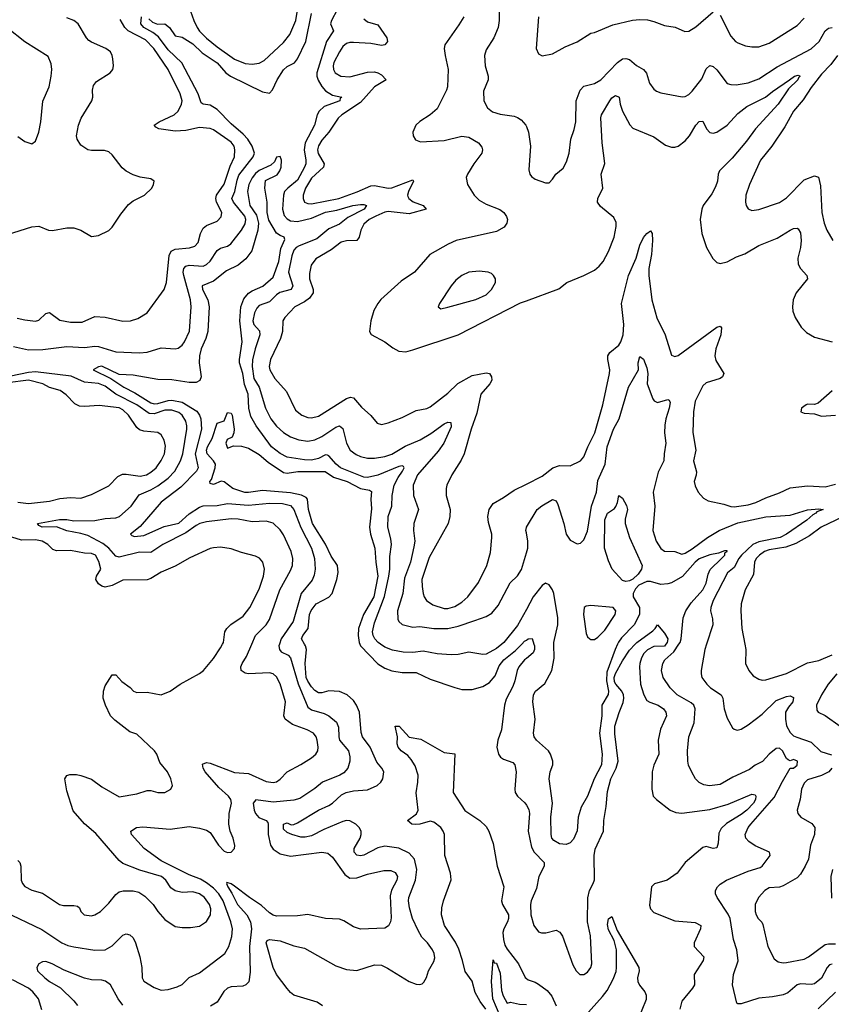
# Model space of a CAD drawing. Header units: inches. Extents: x 1173000 to 1307049, y 522583 to 678455.
# Tile 132 of 256: x 1247100 to 1251746, y 537939 to 543574. Entities that reach past the tile are written whole.
import ezdxf

# ---------------------------------------------------------------- set-up
doc = ezdxf.new("R2010")
doc.units = ezdxf.units.IN
doc.header["$MEASUREMENT"] = 0
for name, color, linetype in [('B2543', 7, 'Continuous'), ('B2544', 7, 'Continuous'), ('B2553', 7, 'Continuous'), ('B2554', 7, 'Continuous')]:
    doc.layers.add(name, color=color, linetype=linetype)

msp = doc.modelspace()

# ---------------------------------------------------------------- linework, layer by layer
at = {"layer": 'B2543', "color": 5}
for points, elevation in [([(1247010.3, 538470), (1247227.5, 538367.5), (1247340.3, 538290), (1247375.1, 538275.1), (1247410, 538266.8), (1247530, 538249.3), (1247590, 538251.2), (1247630, 538272.4), (1247690, 538333.4), (1247710, 538341.7), (1247730, 538336.9), (1247750, 538318.4), (1247763.2, 538290), (1247786.7, 538210), (1247798.8, 538150), (1247800.2, 538090), (1247811.2, 538071.2), (1247870, 538035.3), (1247910, 538020.3), (1247950, 538022.6), (1248000.6, 538039.4), (1248030, 538051.8), (1248070, 538091.5), (1248130, 538118.9), (1248274, 538230), (1248297.8, 538270), (1248313.8, 538326.2), (1248317.4, 538370), (1248308.1, 538410), (1248265.1, 538530), (1248239.7, 538570), (1248210, 538603), (1248170, 538634.7), (1248135.2, 538655.2), (1248070, 538679.7), (1247910, 538760.2), (1247812, 538830), (1247739.6, 538910), (1247735.1, 538930), (1247769.3, 538950), (1247805.2, 538954.8), (1247960.8, 538940.8), (1248070, 538955.4), (1248130, 538947.1), (1248170, 538935.3), (1248190, 538922), (1248238, 538850), (1248270, 538815.8), (1248290, 538807.4), (1248311, 538809), (1248329.6, 538830), (1248331.9, 538848.1), (1248321.8, 538890), (1248305, 538930), (1248297.8, 538970), (1248298, 539030), (1248311.8, 539090), (1248307.6, 539110), (1248295.5, 539130), (1248239.1, 539179.1), (1248162, 539270), (1248150.9, 539290), (1248146.9, 539313.1), (1248170, 539322), (1248190, 539318.5), (1248330, 539264.8), (1248410, 539258.8), (1248510, 539214.5), (1248550, 539207.7), (1248570, 539212.6), (1248590, 539227.9), (1248630.5, 539269.5), (1248710, 539312), (1248769.7, 539350), (1248794.8, 539370), (1248805.6, 539390), (1248808.9, 539410), (1248803.2, 539450), (1248796, 539470), (1248780.8, 539490), (1248746.3, 539510), (1248660.9, 539540.9), (1248619.8, 539570), (1248612.2, 539590), (1248621.3, 539670), (1248590, 539772.3), (1248570, 539813.7), (1248550.5, 539830.5), (1248530, 539835.8), (1248410, 539830.5), (1248390, 539833.5), (1248367.4, 539850), (1248365.8, 539870), (1248373.8, 539890), (1248398.6, 539930), (1248428, 540000)], 760), ([(1247090, 538761.3), (1247101.3, 538750), (1247106.3, 538730), (1247109.1, 538650), (1247116, 538630), (1247130, 538612.2), (1247170, 538591.5), (1247230, 538573.8), (1247328.2, 538510), (1247350, 538504.6), (1247410, 538503.8), (1247430, 538499.5), (1247441.3, 538490), (1247450.4, 538470), (1247468, 538450), (1247510, 538445.8), (1247530, 538450.3), (1247562, 538470), (1247610, 538517.8), (1247650, 538567.4), (1247670, 538582.3), (1247691.9, 538588.1), (1247750, 538588), (1247781.3, 538581.3), (1247816.9, 538556.9), (1247864.4, 538510), (1247890.4, 538470), (1247930, 538423.1), (1247990, 538384.2), (1248030, 538377.4), (1248077.3, 538377.3), (1248130, 538385.2), (1248170, 538412.8), (1248192.1, 538450), (1248194.3, 538485.7), (1248186.9, 538510), (1248157.3, 538550), (1248130, 538570.5), (1248090, 538582.5), (1248030, 538578.9), (1247990, 538587.1), (1247965.8, 538605.8), (1247936.8, 538650), (1247912.3, 538670), (1247787.1, 538707.1), (1247690, 538745.3), (1247670, 538760.9), (1247535.5, 538915.5), (1247471.5, 538971.5), (1247406.1, 539046.1), (1247370, 539161.2), (1247357.6, 539230), (1247370, 539247.7), (1247385.9, 539254.1), (1247425.3, 539254.7), (1247450, 539248.9), (1247510, 539226.3), (1247570, 539183.1), (1247670, 539125.7), (1247770, 539143.7), (1247830, 539162.6), (1247850, 539162), (1247890, 539150.3), (1247930, 539150.4), (1247964.5, 539170), (1247974.3, 539190), (1247964.8, 539230), (1247945.4, 539270), (1247902.8, 539322.8), (1247884.2, 539370), (1247870.9, 539390), (1247770, 539484.7), (1247730, 539497.4), (1247644.3, 539564.3), (1247619.8, 539590), (1247590.8, 539650), (1247577.6, 539690), (1247578.7, 539730), (1247590, 539760.5), (1247630, 539824.9), (1247650, 539824.9), (1247685.2, 539785.3), (1247731.5, 539751.5), (1247751, 539730), (1247770, 539723.7), (1247830, 539724.6), (1247910, 539710.3), (1247961.2, 539730), (1248018, 539770), (1248130, 539831.6), (1248152.6, 539850), (1248210, 539918.4), (1248250, 539978.4), (1248261.4, 540000)], 780), ([(1248587.3, 540000), (1248584.1, 539990), (1248586.2, 539970), (1248596.5, 539956.5), (1248636.9, 539936.9), (1248650, 539921.1), (1248693.2, 539773.2), (1248750, 539639.8), (1248770, 539623.8), (1248842.5, 539602.5), (1248869.7, 539590), (1248913, 539552.9), (1248924.5, 539524.5), (1248926.3, 539470), (1248931.4, 539450), (1248982.9, 539390), (1248990, 539355.3), (1248989.8, 539330), (1248977.6, 539290), (1248955.8, 539264.2), (1248931.5, 539250), (1248833.3, 539210), (1248790, 539174.5), (1248702.7, 539117.3), (1248670, 539106.5), (1248550, 539095.5), (1248450.8, 539109.2), (1248437.1, 539090), (1248442.4, 539050), (1248450, 539029.7), (1248467.9, 539007.9), (1248511, 538991), (1248519.5, 538979.6), (1248522.9, 538970), (1248521.5, 538910), (1248535.6, 538850), (1248550, 538825.8), (1248590, 538799.5), (1248650, 538787.2), (1248828.8, 538808.8), (1248864, 538804), (1248890, 538780.5), (1248961.1, 538681.1), (1248990, 538659.7), (1249030, 538662.5), (1249090, 538682.6), (1249184.1, 538704.1), (1249223.6, 538703.6), (1249250, 538693.7), (1249262.3, 538670), (1249259.3, 538650), (1249227.9, 538592.1), (1249221.4, 538558.6), (1249226.4, 538433.6), (1249223.1, 538410), (1249211.6, 538388.4), (1249190, 538374.3), (1249050, 538367.8), (1249010, 538382.3), (1248955.5, 538415.5), (1248930, 538425.3), (1248849.8, 538430.2), (1248750, 538451.9), (1248690, 538445.8), (1248570, 538442.9), (1248550, 538449.4), (1248530, 538463), (1248484.6, 538504.6), (1248414.4, 538550), (1248330, 538615.5), (1248310, 538627.9), (1248285, 538635), (1248283.1, 538630), (1248291, 538610), (1248315.1, 538575.1), (1248347.1, 538510), (1248399.4, 538450), (1248421.3, 538410), (1248425.9, 538370), (1248415, 538270), (1248418.4, 538121.6), (1248412.4, 538067.6), (1248394.5, 538050), (1248376.8, 538043.2), (1248310, 538037.8), (1248289.2, 538030.8), (1248268.7, 538011.3), (1248230, 537951.6), (1248193, 537927)], 740), ([(1248832.7, 537930), (1248803.1, 537950), (1248670, 537990.7), (1248650, 538005.3), (1248630, 538028.8), (1248569.9, 538110), (1248549.9, 538150), (1248509.8, 538290), (1248516.9, 538303.1), (1248529, 538310), (1248590, 538302.2), (1248670, 538273.4), (1248730, 538260.2), (1248910, 538158.4), (1248970, 538137.8), (1249030, 538132), (1249130, 538164.5), (1249170, 538162.8), (1249206, 538146), (1249330, 538068.7), (1249370, 538053.4), (1249390, 538052.4), (1249403.6, 538056.4), (1249414, 538066), (1249428, 538092), (1249440.2, 538130), (1249470, 538183.1), (1249475.3, 538204.7), (1249472.9, 538230), (1249463.4, 538250), (1249434, 538290), (1249402.5, 538322.5), (1249380.2, 538360.2), (1249349.3, 538430), (1249331.7, 538490), (1249325, 538530), (1249328, 538550), (1249365.1, 538650), (1249373.9, 538710), (1249359.2, 538770), (1249330, 538803.9), (1249270, 538831.5), (1249190, 538844.2), (1249150, 538833.6), (1249070, 538792.9), (1249050, 538788.7), (1249030, 538791.9), (1249013.6, 538810), (1249013.7, 538830), (1249048.1, 538890), (1249055, 538910), (1249054, 538930), (1249043, 538950), (1249024.1, 538970), (1248990, 538989.4), (1248970, 538990.3), (1248950, 538984), (1248840.6, 538939.4), (1248770, 538901.9), (1248734.6, 538894.6), (1248710, 538894.6), (1248656.9, 538910), (1248630, 538921.8), (1248610, 538941.3), (1248610, 538970.3), (1248630, 538976.5), (1248654.5, 538965.5), (1248670, 538967.1), (1248690, 538976.9), (1248810.7, 539049.3), (1248870, 539076.3), (1248890, 539089.1), (1248942.5, 539137.5), (1248968.4, 539151.6), (1249010, 539160.7), (1249090, 539166), (1249146, 539190), (1249166.8, 539210), (1249177.7, 539230), (1249183.5, 539270), (1249172.5, 539290), (1249143.8, 539323.8), (1249105.2, 539410), (1249063, 539470), (1249054.9, 539494.9), (1249044.3, 539610), (1249028.2, 539650), (1249010, 539676.9), (1248973.8, 539710), (1248930, 539728.7), (1248870, 539732), (1248830, 539722.1), (1248810, 539722.2), (1248790, 539734.2), (1248770, 539756.6), (1248748.4, 539788.4), (1248740.1, 539810), (1248734.7, 539890), (1248740.8, 539970), (1248736.2, 539990), (1248730.4, 540000)], 720), ([(1249046.9, 540000), (1249051.3, 539990), (1249150, 539886.5), (1249190, 539861.8), (1249230, 539847.1), (1249290, 539836.9), (1249370, 539836.8), (1249450, 539798.8), (1249590, 539752.4), (1249630, 539740.8), (1249690, 539740.6), (1249750, 539756.8), (1249790, 539780.9), (1249820.8, 539819.2), (1249843.7, 539876.3), (1249870.7, 539910), (1249937.2, 539962.8), (1249973.4, 540000)], 720), ([(1249858.9, 540000), (1249830, 539975.3), (1249770, 539942.3), (1249750, 539941), (1249670, 539954.6), (1249610, 539941.6), (1249570, 539938.8), (1249490, 539945.4), (1249410, 539959.1), (1249350, 539952.5), (1249294.4, 539954.4), (1249234.3, 539965.7), (1249190, 539982), (1249165.1, 540000)], 740), ([(1250000, 539918), (1249990.1, 539910), (1249957.7, 539870), (1249948.1, 539850), (1249934.9, 539790), (1249922.8, 539757.2), (1249885, 539685), (1249874.7, 539650), (1249858.4, 539510), (1249835.9, 539450), (1249831.3, 539410), (1249840.8, 539370), (1249852.6, 539352.6), (1249870, 539340.7), (1249922.7, 539322.7), (1249934.4, 539310), (1249941.4, 539270), (1249933.2, 539170), (1249935.8, 539150), (1249949, 539130), (1249991.5, 539091.5), (1250000, 539077.4)], 720), ([(1249768.1, 537910), (1249735.3, 537955.3), (1249706.8, 538006.8), (1249690, 538071), (1249650, 538126.6), (1249635.1, 538190), (1249613.2, 538253.2), (1249593.8, 538293.8), (1249531.8, 538390), (1249513.6, 538450), (1249515.6, 538490), (1249526.2, 538530), (1249569.5, 538650.5), (1249566.2, 538690), (1249533.2, 538790), (1249531.2, 538910), (1249524.3, 538930), (1249510, 538950.5), (1249470, 538980.6), (1249450, 538986.5), (1249390.6, 538969.4), (1249367.4, 538967.4), (1249345.1, 538970), (1249319.6, 538990), (1249371.2, 539028.8), (1249380.2, 539050), (1249369.4, 539149.4), (1249379.3, 539210), (1249380.8, 539250), (1249362.8, 539302.9), (1249340.3, 539340.3), (1249322.4, 539362.4), (1249284.2, 539390), (1249266.2, 539410), (1249260.8, 539430), (1249261.7, 539470), (1249249.7, 539530.3), (1249272.2, 539530), (1249330, 539466.7), (1249395.4, 539455.4), (1249530, 539380.7), (1249591.6, 539371.6), (1249581.6, 539150), (1249648.3, 539048.3), (1249734, 538990), (1249770, 538956.5), (1249785.4, 538930), (1249810, 538858), (1249833.1, 538730), (1249870.5, 538610), (1249857.5, 538530), (1249863.9, 538510), (1249897.2, 538450), (1249898.2, 538430), (1249892.3, 538410), (1249870.5, 538370), (1249865, 538350), (1249868.6, 538308.6), (1249877.4, 538277.4), (1249890, 538254.1), (1249955, 538170), (1249992.7, 538092.7), (1250000, 538086.9)], 680), ([(1247690, 537932.9), (1247664.1, 537970), (1247619.6, 538050), (1247591.5, 538071.5), (1247570, 538077.4), (1247510, 538079.4), (1247470, 538087.2), (1247354.5, 538134.5), (1247286.4, 538170), (1247250, 538183.8), (1247230, 538182.3), (1247210, 538170.2), (1247198.8, 538150), (1247202, 538130), (1247244, 538090), (1247269.6, 538069.6), (1247332.8, 538032.8), (1247410, 537957.7), (1247430, 537932.5)], 740), ([(1249850, 537870.9), (1249807.4, 537970), (1249801.5, 538070), (1249810, 538194), (1249816, 538176), (1249830, 538173.4), (1249850, 538116), (1249858.2, 538018.2), (1249866.6, 537986.6), (1249890, 537944.7), (1249910, 537950.7), (1249959.9, 537939.9), (1250000, 537936.7)], 660), ([(1247227.1, 537907.1), (1247207.1, 537970), (1247175, 538010), (1247149.8, 538030), (1247058.3, 538078.3)], 760)]:
    msp.add_lwpolyline(points, dxfattribs=dict(at, elevation=elevation))
at = {"layer": 'B2544', "color": 5}
for points, elevation in [([(1250000, 543840.8), (1249969.4, 543830.6), (1249930, 543807.2), (1249870, 543758.9), (1249846, 543714), (1249841.6, 543670), (1249843.8, 543570), (1249838.6, 543530), (1249813.8, 543470), (1249770, 543402), (1249760.2, 543370), (1249764.9, 543310), (1249782.3, 543250), (1249781.7, 543230), (1249755.4, 543164.6), (1249757, 543110), (1249777.1, 543070), (1249806.3, 543046.3), (1249850, 543032.8), (1249930, 543022.3), (1249950, 543014.6), (1249970, 543001.3), (1249997, 542970), (1250000, 542962)], 840), ([(1248068, 543650), (1248095.8, 543570), (1248115.9, 543530), (1248130, 543508.6), (1248170, 543468.6), (1248230, 543419.2), (1248330, 543349), (1248390, 543322.6), (1248430, 543319), (1248470, 543324.7), (1248500.2, 543339.8), (1248610, 543443.6), (1248646.6, 543490), (1248679.9, 543570), (1248701.4, 543698.6)], 780), ([(1248917.5, 543630), (1248884, 543570), (1248878.9, 543550), (1248896, 543510), (1248855.5, 543450), (1248800.1, 543270), (1248800.7, 543250), (1248808.5, 543228.5), (1248830, 543191), (1248850, 543167.2), (1248890, 543141.8), (1248944.7, 543130), (1248934.9, 543125.1), (1248932.9, 543110), (1248843, 543077), (1248813.3, 543050), (1248802.1, 543030), (1248786.5, 542970), (1248734.2, 542870), (1248729, 542830), (1248738.1, 542770), (1248737.3, 542750), (1248730.1, 542730), (1248690, 542656), (1248634.1, 542610), (1248616.4, 542590), (1248610.1, 542569.9), (1248603.6, 542490), (1248612.8, 542452.8), (1248630, 542433.8), (1248650, 542423.8), (1248690, 542419.9), (1248770, 542438.4), (1248850, 542473.2), (1248915.4, 542484.6), (1249007.3, 542510), (1249050, 542517.1), (1249070, 542516.3), (1249085.3, 542510), (1249072.1, 542490), (1248977.7, 542442.3), (1248930, 542404.4), (1248870, 542376.4), (1248799.9, 542320.1), (1248699.8, 542280.2), (1248682.3, 542270), (1248670, 542255.7), (1248657.1, 542222.9), (1248638.7, 542130), (1248662.5, 542050), (1248653.8, 542030), (1248588.2, 542011.8), (1248570, 541999.9), (1248530, 541959.6), (1248470, 541938.1), (1248456.9, 541923.1), (1248443.7, 541896.3), (1248434.4, 541850), (1248440.5, 541830), (1248472.9, 541792.9), (1248474.6, 541770), (1248448.3, 541690), (1248433, 541627), (1248430.1, 541589.9), (1248440.3, 541520.3), (1248470.1, 541470), (1248506.5, 541350), (1248536.8, 541290), (1248570, 541247.8), (1248610, 541211.6), (1248650, 541187.4), (1248697.1, 541170), (1248750, 541161.7), (1248790, 541170.1), (1248830, 541188.3), (1248910, 541242.5), (1248930.2, 541250.2), (1248950, 541234.9), (1248970.9, 541150), (1248991.1, 541110), (1249025.1, 541085.1), (1249050, 541073.7), (1249090, 541063.9), (1249130, 541063.7), (1249190, 541073.6), (1249230, 541086.5), (1249307.2, 541132.8), (1249392.7, 541170), (1249453.5, 541206.5), (1249530, 541260.7), (1249550, 541271.1), (1249568.3, 541268.3), (1249570, 541243.7), (1249527, 541150), (1249494.9, 541105.1), (1249377.8, 540970), (1249353.1, 540910), (1249354.6, 540850), (1249381.8, 540770), (1249355.4, 540690), (1249354.2, 540650), (1249361.7, 540590), (1249356.8, 540556.8), (1249336.1, 540470), (1249303.2, 540376.8), (1249293.3, 540290), (1249262.5, 540190), (1249263.8, 540143.8), (1249270, 540129), (1249290, 540112.2), (1249350, 540097.7), (1249390, 540100.6), (1249470.1, 540090.1), (1249550.4, 540089.6), (1249610, 540102.7), (1249704.9, 540135.1), (1249770, 540158.3), (1249802, 540178), (1249838.6, 540221.4), (1249908.3, 540350), (1249948.9, 540391.1), (1249972.4, 540427.6), (1250000, 540523.1)], 760), ([(1247030, 542343.8), (1247170, 542388.8), (1247210, 542391.6), (1247264.7, 542370), (1247287.4, 542367.4), (1247370, 542382.9), (1247410, 542383.2), (1247450, 542370.3), (1247510, 542334), (1247550, 542339.5), (1247610, 542367.1), (1247630, 542387.2), (1247678, 542462), (1247722.9, 542517.1), (1247750, 542537.6), (1247814.5, 542570), (1247856.2, 542610), (1247866.6, 542630), (1247869.2, 542650), (1247850, 542663.7), (1247790, 542673), (1247750, 542686.3), (1247710, 542706.3), (1247686.6, 542726.6), (1247630, 542801.3), (1247610, 542818.5), (1247586, 542826), (1247510, 542825.4), (1247490, 542829.9), (1247450, 542856.5), (1247428.6, 542890), (1247425, 542910), (1247435.7, 542970), (1247452.2, 543010), (1247512.3, 543110), (1247518.9, 543130), (1247516.8, 543170), (1247522.5, 543197.5), (1247539.7, 543220.3), (1247617.4, 543270), (1247632.6, 543290), (1247636.4, 543310), (1247633.5, 543350), (1247629.7, 543370), (1247618.7, 543390), (1247592, 543410), (1247510, 543446), (1247496, 543456), (1247482.6, 543470), (1247433.7, 543550), (1247409.4, 543570), (1247370, 543585.4)], 820), ([(1247063.9, 541703.9), (1247150, 541683.9), (1247233.2, 541686.8), (1247370, 541702.9), (1247470, 541698.7), (1247530, 541704.8), (1247550, 541702.7), (1247650, 541672.9), (1247786.5, 541666.5), (1247830, 541671.1), (1247910, 541695.8), (1247989.8, 541690.3), (1248006.4, 541693.6), (1248030, 541711.8), (1248042.4, 541730), (1248070.9, 541790.9), (1248081.5, 541930), (1248077.2, 541970), (1248038.6, 542110), (1248035.5, 542130), (1248038.9, 542150), (1248050, 542163.2), (1248070, 542169.6), (1248150, 542163.9), (1248170, 542172.5), (1248190, 542192.9), (1248230, 542253.2), (1248250, 542267.3), (1248290, 542277.2), (1248308.7, 542291.3), (1248370, 542369.3), (1248390, 542405.2), (1248394.6, 542430), (1248388.2, 542450), (1248323.1, 542530), (1248315, 542550), (1248331.1, 542590), (1248344.3, 542655.7), (1248354.9, 542685.1), (1248436.7, 542790), (1248443.1, 542810), (1248431.2, 542851.2), (1248406, 542890), (1248379.8, 542919.8), (1248310, 542978.5), (1248230, 543060.4), (1248190, 543085.4), (1248149.8, 543089.8), (1248138, 543098), (1248121.3, 543150), (1248027.8, 543327.8), (1247950, 543400.8), (1247895.3, 543475.3), (1247861.8, 543501.8), (1247809.7, 543530), (1247794, 543550), (1247796.2, 543590)], 760), ([(1247086, 541866), (1247130, 541856.5), (1247190, 541849.1), (1247210, 541853.4), (1247250, 541892.8), (1247270, 541898.6), (1247330, 541855.2), (1247390, 541843.2), (1247456.5, 541843.5), (1247530, 541875.8), (1247590, 541871.7), (1247690, 541848.3), (1247734, 541850), (1247775.9, 541864.1), (1247830, 541896.9), (1247927.3, 542030), (1247939.8, 542070), (1247955.4, 542224.6), (1247966.9, 542250), (1247990, 542260.1), (1248071.6, 542268.3), (1248101.7, 542278.3), (1248120.6, 542299.4), (1248134.1, 542350), (1248150, 542381.3), (1248170, 542396.6), (1248230, 542421.1), (1248253.3, 542446.7), (1248256.8, 542470), (1248226.5, 542530), (1248223.1, 542550), (1248227.2, 542570), (1248270, 542632.4), (1248304.5, 542735.5), (1248329.3, 542790), (1248332.3, 542830), (1248326.9, 542850), (1248310, 542872.5), (1248210, 542943.7), (1248190, 542952.2), (1248130, 542957.3), (1248050, 542940.1), (1247990, 542935.4), (1247897.2, 542950), (1247878.6, 542958.6), (1247869.6, 542970), (1247898.7, 542990), (1247983.8, 543030), (1248007.4, 543050), (1248027, 543090), (1248029.1, 543110), (1248017.9, 543150), (1247950, 543289.8), (1247868.1, 543410), (1247819.1, 543459.1), (1247720.8, 543510), (1247702, 543530), (1247674.6, 543574.6)], 780), ([(1247839.4, 543579.4), (1247860, 543560), (1247889.2, 543549.2), (1247930.4, 543550), (1247958.3, 543530), (1247990, 543482.6), (1248030, 543473.4), (1248090, 543436.3), (1248145.3, 543385.3), (1248230, 543327.8), (1248279.8, 543270), (1248305.8, 543250), (1248490, 543161), (1248530, 543152.8), (1248547.3, 543172.7), (1248572.9, 543230), (1248610, 543287.3), (1248630, 543306.1), (1248672, 543328), (1248691, 543350), (1248738.4, 543450), (1248770, 543610.2)], 760), ([(1249070, 543579), (1249090, 543561.6), (1249150, 543544.9), (1249202.3, 543470), (1249204.7, 543450), (1249198.6, 543441.4), (1249189.1, 543430.9), (1249170, 543427.2), (1249110, 543437.5), (1249010, 543444.1), (1248990, 543444.1), (1248970, 543437.8), (1248950, 543421), (1248930, 543391.1), (1248897.7, 543330), (1248893.9, 543310), (1248895.8, 543290), (1248905.6, 543270), (1248938, 543250), (1248990, 543247.4), (1249090, 543273.2), (1249130, 543275), (1249150.5, 543270.5), (1249170, 543259), (1249196.9, 543230), (1249130, 543190.5), (1249050, 543099.9), (1248944.1, 543030), (1248922.9, 543010), (1248870.2, 542930), (1248830, 542884.4), (1248810, 542853.1), (1248804.3, 542830), (1248808.2, 542808.2), (1248842.3, 542750), (1248838, 542730), (1248770, 542666.9), (1248735.5, 542610), (1248722, 542570), (1248721.7, 542550), (1248730.1, 542530.1), (1248750, 542521.6), (1248770, 542521), (1248927.6, 542550), (1249031.9, 542588), (1249110, 542623.3), (1249130, 542624.3), (1249210, 542610.5), (1249230, 542612.7), (1249350, 542657.6), (1249354.6, 542650), (1249324.7, 542590), (1249319.1, 542570), (1249321.8, 542561.8), (1249327.4, 542550), (1249352.6, 542532.6), (1249410.3, 542510), (1249426.4, 542490), (1249330, 542463.5), (1249210, 542476.2), (1249190, 542472.2), (1249137.7, 542450), (1249100.1, 542430), (1249070, 542404.6), (1249052.4, 542370), (1249044, 542330), (1249030.1, 542309.9), (1248970, 542309.2), (1248939.7, 542300.3), (1248882.2, 542257.8), (1248794.7, 542205.3), (1248769.2, 542170), (1248758.6, 542121.4), (1248758.3, 542090), (1248780.1, 542030), (1248779.5, 542010), (1248759, 541981), (1248730, 541959), (1248674.9, 541930), (1248617.2, 541870), (1248606.8, 541850), (1248603.5, 541790), (1248593.1, 541750), (1248536.1, 541630), (1248528.3, 541590), (1248530.9, 541570), (1248560.7, 541520.7), (1248626.4, 541446.4), (1248679.5, 541339.5), (1248714.4, 541310), (1248750, 541297.1), (1248770, 541295.2), (1248810, 541305.4), (1248970, 541405.9), (1248993.4, 541413.4), (1249010, 541409.3), (1249056, 541356), (1249109.4, 541309.4), (1249145.5, 541265.5), (1249170, 541257.4), (1249210, 541266), (1249290, 541297.8), (1249370, 541336.5), (1249430, 541348.3), (1249450, 541357.8), (1249550, 541435.6), (1249608.6, 541491.4), (1249690, 541537.3), (1249770, 541552.8), (1249790, 541548.5), (1249800.7, 541530), (1249801.8, 541510), (1249790.9, 541490), (1249739.3, 541430), (1249717.1, 541322.9), (1249683.9, 541230), (1249643.6, 541090), (1249626.6, 541053.4), (1249572.9, 540970), (1249544.9, 540910), (1249540.3, 540890), (1249540.3, 540850), (1249563.1, 540770), (1249562.4, 540730), (1249552.2, 540690), (1249444.6, 540495.4), (1249402.7, 540370), (1249402.8, 540330), (1249409.5, 540290), (1249415.9, 540270), (1249429.3, 540250), (1249465.6, 540225.6), (1249530, 540204.7), (1249550, 540203.4), (1249590, 540216.1), (1249630, 540239.5), (1249664.9, 540270), (1249726.7, 540353.3), (1249773.6, 540450), (1249795.2, 540524.8), (1249802.9, 540610), (1249802.6, 540630), (1249784.2, 540695.8), (1249779.7, 540730), (1249787.3, 540770), (1249810, 540804.2), (1249870, 540838.5), (1249930, 540881.2), (1250000, 540916.6)], 780), ([(1249642.6, 543590), (1249614.5, 543545.5), (1249532.9, 543430), (1249530.2, 543410), (1249534.7, 543370), (1249553.2, 543290), (1249549.4, 543190.6), (1249543.8, 543170), (1249490, 543063.6), (1249450.2, 543029.8), (1249390, 542991.6), (1249368.2, 542970), (1249350.4, 542930), (1249352.2, 542910), (1249365.7, 542885.7), (1249394.3, 542874.3), (1249530, 542882.2), (1249630, 542907.9), (1249670, 542901.5), (1249725.3, 542870), (1249744.4, 542844.4), (1249748.5, 542830), (1249744.9, 542810), (1249699.6, 542750), (1249662.3, 542690), (1249656.5, 542670), (1249663.6, 542630), (1249701.7, 542570), (1249730, 542541.8), (1249770, 542518.3), (1249847.4, 542487.4), (1249871.7, 542470), (1249887.1, 542447.1), (1249891.2, 542430), (1249888.4, 542410), (1249873, 542387), (1249830, 542362.3), (1249598, 542310), (1249552.4, 542290), (1249447, 542230), (1249358.9, 542130), (1249283.3, 542076.7), (1249167.6, 541972.4), (1249149.3, 541950.7), (1249127.2, 541910), (1249110.4, 541850), (1249103, 541790), (1249112.3, 541772.3), (1249190, 541730.3), (1249235.5, 541695.5), (1249270, 541676.9), (1249310, 541673.6), (1249350, 541683.8), (1249610, 541769.5), (1249967.3, 541952.7), (1250000, 541964.8)], 820), ([(1247090, 542904.9), (1247130, 542876.3), (1247170, 542862.8), (1247190, 542878), (1247210, 542931.3), (1247221.1, 542990), (1247231.8, 543108.2), (1247267.7, 543190), (1247279.3, 543250), (1247283.1, 543290), (1247280.7, 543320.7), (1247262.9, 543362.9), (1247130, 543447.2), (1247027.8, 543527.8)], 840), ([(1249165.1, 540000), (1249151.2, 540010), (1249133.4, 540030), (1249122.6, 540050), (1249118.9, 540070), (1249130, 540121.3), (1249187.5, 540272.5), (1249213.5, 540390), (1249218.2, 540430), (1249218.2, 540501.8), (1249227.2, 540570), (1249223.7, 540603.7), (1249206.9, 540670), (1249209.5, 540730), (1249230.9, 540790), (1249232.8, 540850), (1249243.9, 540910), (1249265.5, 540954.5), (1249292, 540990), (1249299.8, 541010), (1249296.6, 541016.6), (1249290, 541020.2), (1249270, 541017.6), (1249150, 540966.9), (1249090, 540954.5), (1249070, 540955.5), (1248936, 541010), (1248911.5, 541030), (1248870, 541078.1), (1248861, 541081), (1248850, 541083.8), (1248810, 541063.4), (1248770, 541053.1), (1248730, 541054.9), (1248630, 541070.6), (1248590, 541091.2), (1248541.7, 541130), (1248453.9, 541250), (1248423.6, 541303.6), (1248410.8, 541350), (1248406.9, 541430), (1248386.4, 541486.4), (1248376.6, 541550), (1248358.4, 541610), (1248357.2, 541630), (1248373.4, 541730), (1248360.4, 541850), (1248365.1, 541930), (1248383.8, 541976.2), (1248410, 542008.3), (1248430, 542022.2), (1248490.8, 542049.2), (1248550, 542100.3), (1248582.6, 542190), (1248595, 542265), (1248617, 542317), (1248614, 542330), (1248590, 542338.2), (1248570, 542352.4), (1248526.6, 542426.7), (1248515.9, 542470), (1248516.1, 542530), (1248502.6, 542610), (1248507, 542653), (1248573.1, 542686.9), (1248588.9, 542710), (1248595.8, 542730), (1248598.7, 542770), (1248590, 542790.8), (1248570, 542787.3), (1248559.1, 542760.9), (1248537.8, 542742.2), (1248470, 542711.3), (1248450, 542693.6), (1248430, 542669), (1248412, 542630), (1248404.1, 542590), (1248418, 542510), (1248456.3, 542456.3), (1248466.7, 542410), (1248463.2, 542370), (1248429, 542251), (1248394.9, 542205.1), (1248350.8, 542169.2), (1248284.2, 542135.8), (1248210, 542077.2), (1248144, 542050), (1248146.3, 542030), (1248177, 541970), (1248183.5, 541930), (1248176.6, 541790), (1248166.2, 541750), (1248139.5, 541690), (1248128.7, 541650), (1248127.8, 541610), (1248137.7, 541530), (1248131.7, 541508.3), (1248110, 541497.9), (1248070, 541498), (1247970, 541512.3), (1247890, 541514.4), (1247750, 541539.2), (1247670, 541542.7), (1247570, 541591.1), (1247550, 541587.6), (1247519.5, 541570), (1247621.3, 541521.3), (1247696.8, 541470), (1247758.9, 541438.9), (1247850, 541380.4), (1247870, 541376), (1247890, 541377.8), (1247950, 541395.3), (1247970, 541396.9), (1248030, 541384.1), (1248113.4, 541333.4), (1248129.6, 541310), (1248135.9, 541290), (1248139.6, 541230), (1248104.6, 541090), (1248120.9, 541010), (1248111.1, 540990), (1248022, 540898), (1247910, 540813.4), (1247790, 540672.8), (1247734.5, 540630), (1247741.5, 540621.4), (1247756.9, 540616.9), (1247810, 540622.1), (1247926.2, 540673.8), (1248010, 540693.3), (1248070, 540745.2), (1248130, 540784.5), (1248150, 540792.3), (1248230, 540794.4), (1248290, 540804.2), (1248410, 540794.9), (1248530, 540807.3), (1248604.6, 540804.6), (1248650, 540793.7), (1248670, 540771), (1248708.4, 540668.4), (1248769.3, 540550), (1248786.7, 540490), (1248790.6, 540429.5), (1248785.1, 540394.9), (1248773.4, 540366.6), (1248710.4, 540289.6), (1248665.2, 540130), (1248596.7, 540030), (1248587.3, 540000)], 740), ([(1248428, 540000), (1248449, 540050), (1248509.8, 540110), (1248530, 540141.1), (1248588.7, 540310), (1248650, 540421.7), (1248660.6, 540450), (1248662.7, 540490), (1248653.4, 540530), (1248610, 540625.1), (1248590, 540654.7), (1248550, 540691.8), (1248510, 540703.2), (1248430, 540700.7), (1248350, 540714.6), (1248310, 540716.9), (1248170, 540699.3), (1248130.1, 540689.9), (1248110, 540679.6), (1248050, 540637.5), (1247919.7, 540570), (1247850, 540525.4), (1247785.8, 540525.8), (1247670, 540498.7), (1247650, 540504.2), (1247610.2, 540550.2), (1247575.9, 540575.9), (1247490, 540621.5), (1247450, 540634), (1247370, 540649.5), (1247310, 540672.4), (1247228, 540670), (1247210, 540679), (1247201.2, 540690), (1247327.5, 540712.5), (1247370, 540713.2), (1247410, 540706.7), (1247530, 540707.1), (1247590, 540719.8), (1247650, 540723.3), (1247670.7, 540730), (1247737.5, 540790), (1247784.6, 540855.4), (1247850, 540882.3), (1247890, 540905.8), (1247950.5, 540950), (1247987.3, 540990), (1248019.6, 541050), (1248033.1, 541090), (1248055.8, 541230), (1248056.4, 541250), (1248050, 541276.3), (1248029.9, 541310), (1248010, 541326.7), (1247970, 541339.5), (1247930, 541338.3), (1247870, 541318.1), (1247840.6, 541320.6), (1247770.4, 541370), (1247650.8, 541430.8), (1247590, 541477), (1247550, 541492.2), (1247470, 541500.1), (1247393.9, 541533.9), (1247190, 541558), (1247150, 541555.6), (1247050, 541533.9)], 760), ([(1247090, 540813.2), (1247150, 540804.8), (1247270, 540817.8), (1247330, 540832.9), (1247390, 540840.2), (1247450, 540835.9), (1247510, 540855.9), (1247610, 540905.5), (1247661.4, 540958.6), (1247688, 540972), (1247710, 540973.4), (1247790, 540961.3), (1247825.1, 540970), (1247850, 540984.2), (1247880.2, 541010), (1247910, 541050.2), (1247927.9, 541090), (1247933.7, 541133.7), (1247926.7, 541166.7), (1247910, 541198.3), (1247890, 541210.8), (1247810, 541218.4), (1247785.9, 541225.9), (1247770, 541240.5), (1247722, 541310), (1247690, 541341.1), (1247670, 541352.4), (1247554.4, 541365.6), (1247470, 541359.9), (1247442.9, 541362.9), (1247416.4, 541376.4), (1247366.8, 541426.8), (1247331.6, 541451.6), (1247270, 541469.8), (1247233, 541490), (1247151.1, 541510), (1247030, 541495)], 780), ([(1248730.4, 540000), (1248712.9, 540030), (1248721.3, 540050), (1248751, 540090), (1248758.3, 540170), (1248767.5, 540192.5), (1248797.3, 540230), (1248870, 540268.3), (1248887.9, 540290), (1248915.4, 540370), (1248922.9, 540410), (1248918.2, 540450), (1248883, 540503), (1248851.2, 540571.3), (1248775.1, 540690), (1248753.7, 540770), (1248747.5, 540830), (1248739.1, 540839.1), (1248712.8, 540852.8), (1248650, 540866.3), (1248490, 540879.9), (1248410, 540867.2), (1248388.8, 540868.8), (1248320.5, 540890), (1248270, 540929.6), (1248252.7, 540932.7), (1248210, 540913.6), (1248190, 540919), (1248187.9, 540930), (1248197, 540943), (1248218.3, 541010), (1248220.3, 541030), (1248209.8, 541050), (1248173.1, 541090), (1248170, 541110.7), (1248175.3, 541130), (1248202.4, 541177.6), (1248230, 541264.9), (1248270, 541278.8), (1248290, 541326.8), (1248310, 541322), (1248315.6, 541310), (1248326.7, 541230), (1248326.4, 541210), (1248316.1, 541183.9), (1248288.1, 541171.9), (1248279.1, 541150), (1248290, 541122), (1248324, 541136), (1248370, 541134), (1248410, 541122), (1248470, 541085.3), (1248521.8, 541041.8), (1248610, 540982.4), (1248630, 540977.9), (1248692.6, 540987.4), (1248847.9, 540987.9), (1248895.8, 540955.8), (1248975.3, 540930), (1249050, 540890.1), (1249101.7, 540881.7), (1249113.6, 540873.7), (1249110.7, 540830), (1249114.4, 540774.4), (1249101.6, 540670), (1249108, 540630), (1249131.9, 540550), (1249138, 540470), (1249150.6, 540390), (1249126.2, 540270), (1249067.6, 540170), (1249039.5, 540090), (1249036.4, 540050), (1249042.4, 540010), (1249046.9, 540000)], 720), ([(1250000, 540636.8), (1249997.6, 540650), (1250000, 540667.5)], 760), ([(1248261.4, 540000), (1248266.6, 540010), (1248273.8, 540070), (1248284.8, 540090), (1248307.8, 540112.2), (1248379.9, 540160.1), (1248417.7, 540210), (1248470, 540315.3), (1248495.9, 540390), (1248500.7, 540430), (1248490.8, 540470), (1248472, 540492), (1248450, 540503.8), (1248370, 540523.7), (1248310, 540546.2), (1248250, 540554.2), (1248210, 540551.6), (1248190, 540547.1), (1248074, 540494), (1247990, 540446.6), (1247910, 540412.3), (1247850, 540375.7), (1247830, 540368.1), (1247690, 540367), (1247630, 540335.6), (1247590, 540327), (1247570, 540332.2), (1247550, 540344.7), (1247536.4, 540370), (1247539.2, 540390), (1247564.7, 540430), (1247553.4, 540473.4), (1247533.3, 540510), (1247510, 540518), (1247470, 540519.8), (1247390, 540535.8), (1247310, 540534.8), (1247290, 540542), (1247261.7, 540570), (1247228.3, 540590), (1247190, 540596.5), (1247110, 540595.1), (1247030, 540619.5)], 780), ([(1250000, 540198.6), (1249950, 540106.5), (1249870.3, 540009.7), (1249858.9, 540000)], 740), ([(1249973.4, 540000), (1249990, 540017), (1250000, 540023.7)], 720)]:
    msp.add_lwpolyline(points, dxfattribs=dict(at, elevation=elevation))
at = {"layer": 'B2544', "color": 5, "elevation": 840}
msp.add_lwpolyline([(1249730, 542135.1), (1249670.2, 542129.8), (1249630, 542109.7), (1249597.2, 542082.8), (1249570.4, 542050), (1249502, 541950), (1249496, 541930), (1249510, 541918.8), (1249550, 541928.4), (1249710, 541972.3), (1249770, 541999.3), (1249800.4, 542030), (1249823, 542070), (1249822.9, 542090), (1249812.7, 542110), (1249801.2, 542121.2), (1249782, 542130)], close=True, dxfattribs=at)
at = {"layer": 'B2553', "color": 5}
for points, elevation in [([(1250000, 539077.4), (1250014, 539054.1), (1250018, 539030), (1250010.7, 538930), (1250030, 538838.4), (1250043.9, 538810), (1250101.2, 538750), (1250102.8, 538730), (1250072.1, 538670), (1250058.1, 538601.9), (1250027.2, 538530), (1250023.5, 538510), (1250026, 538450), (1250043, 538390), (1250070, 538353.4), (1250087.3, 538347.3), (1250111.6, 538348.4), (1250170, 538362), (1250191.7, 538351.7), (1250207.8, 538327.8), (1250265.4, 538165.4), (1250285.2, 538130), (1250306.3, 538110), (1250330, 538108.5), (1250350, 538122.8), (1250369, 538150), (1250375.4, 538170), (1250367.5, 538330), (1250349.2, 538410), (1250351.3, 538548.7), (1250361.5, 538590), (1250383.4, 538630), (1250389.5, 538650.5), (1250388.5, 538790), (1250393.9, 538826.1), (1250441.6, 538930), (1250444.2, 538990), (1250457.5, 539070), (1250464, 539156), (1250483.9, 539230), (1250513.9, 539290), (1250525.3, 539330), (1250506.5, 539486.5), (1250507.2, 539530), (1250530.6, 539609.4), (1250553.6, 539666.4), (1250557.2, 539690), (1250555.3, 539710), (1250547, 539730), (1250512.7, 539770), (1250505, 539785), (1250502.7, 539810), (1250510, 539832.3), (1250550, 539904.3), (1250590, 539965.1), (1250622.9, 540000)], 720), ([(1250042.8, 540000), (1250046, 539990), (1250046.1, 539970), (1250039.2, 539950), (1250000, 539918)], 720), ([(1250522.4, 540000), (1250508.2, 539970), (1250460.9, 539839.1), (1250458.1, 539790), (1250469.9, 539730.1), (1250468.3, 539711.7), (1250431.7, 539650), (1250431.4, 539590), (1250419.5, 539490), (1250434.9, 539370), (1250430.5, 539310), (1250387.5, 539230), (1250349.9, 539130.1), (1250314, 539066), (1250297.5, 539010), (1250290, 538930.8), (1250270, 538883.1), (1250250, 538862), (1250227.1, 538852.9), (1250190, 538857.3), (1250157, 538877), (1250145.8, 538890), (1250141.8, 538910), (1250140.2, 539010), (1250150.2, 539090), (1250131.2, 539230), (1250136.5, 539270), (1250152.1, 539310), (1250152, 539330), (1250138.2, 539370), (1250126, 539390), (1250058.5, 539450), (1250045.2, 539470), (1250040.2, 539490), (1250051.1, 539570), (1250037.7, 539670), (1250040.9, 539710), (1250052.2, 539730), (1250105.3, 539774.7), (1250146, 539850), (1250159.5, 539920.5), (1250157.8, 540000)], 740), ([(1250798.1, 540000), (1250790, 539989.2), (1250730, 539986.6), (1250692.8, 539967.2), (1250673.5, 539946.5), (1250659, 539921), (1250648.7, 539890), (1250647.3, 539870), (1250654.1, 539770), (1250670, 539715.3), (1250682, 539690), (1250690, 539678.2), (1250707, 539667), (1250755.3, 539650), (1250785.2, 539630), (1250799, 539610), (1250803.1, 539590), (1250767.4, 539512.6), (1250754.2, 539450), (1250757.6, 539370), (1250730, 539307.3), (1250719.3, 539270), (1250718.5, 539170), (1250726, 539130), (1250744.4, 539110), (1250824.2, 539050), (1250856.3, 539036.3), (1250890, 539031.7), (1251050, 539053.3), (1251155.6, 539084.4), (1251290, 539140.7), (1251310, 539137), (1251313.4, 539130), (1251311.8, 539110), (1251300.1, 539090), (1251261.5, 539050), (1251230, 539024.7), (1251146.1, 538973.9), (1251114.7, 538945.3), (1251101.8, 538918.2), (1251098.7, 538861.3), (1251090, 538834.5), (1251070, 538830.9), (1251030, 538841.8), (1251010, 538836), (1250908.7, 538750), (1250863.8, 538690), (1250805.5, 538650), (1250732.8, 538627.2), (1250717.3, 538610), (1250705.8, 538505.8), (1250710, 538485.3), (1250730, 538464.9), (1250850, 538415.4), (1250967.1, 538407.1), (1250998.3, 538390), (1250996.5, 538370), (1250960.2, 538290), (1250960.2, 538270), (1251015.6, 538210), (1251011.8, 538190), (1250960.7, 538110), (1250962.2, 538050), (1250951.2, 538030), (1250890, 537956.4), (1250878.3, 537910)], 720), ([(1251750, 538169.1), (1251735.9, 538164.1), (1251722.5, 538150), (1251690, 538088.3), (1251650, 538055.4), (1251630, 538051), (1251570, 538054.8), (1251550, 538049.5), (1251496.2, 538003.8), (1251470, 537992.4), (1251410, 537980.6), (1251330, 537972.9), (1251230, 537940.3), (1251210, 537940.7), (1251205.3, 537945.3), (1251179.6, 538050), (1251186.7, 538110), (1251213.1, 538186.9), (1251205.6, 538250), (1251185.2, 538310), (1251165.8, 538430), (1251155.2, 538455.2), (1251092.2, 538550), (1251083.7, 538570), (1251083.7, 538590), (1251094, 538610), (1251110, 538626), (1251146, 538650), (1251270, 538700.8), (1251338.3, 538721.7), (1251350.2, 538730), (1251395.3, 538790), (1251392.7, 538810), (1251310, 538846.2), (1251273.1, 538870), (1251256, 538890), (1251252.6, 538910), (1251269.3, 538950), (1251284.6, 538970), (1251418, 539122), (1251465.4, 539214.6), (1251510, 539289.6), (1251530, 539289.8), (1251550, 539307.6), (1251552, 539330), (1251530, 539338.9), (1251510, 539332), (1251498.3, 539338.3), (1251490, 539345.5), (1251465.5, 539390), (1251450, 539404.7), (1251430, 539403.1), (1251389.9, 539370.1), (1251351.9, 539328.1), (1251310, 539307.1), (1251277.3, 539282.7), (1251181.1, 539238.9), (1251110, 539196.9), (1251048.1, 539188.1), (1251015.1, 539195.1), (1250990, 539208.5), (1250969.2, 539229.2), (1250946.6, 539266.6), (1250927.7, 539307.7), (1250924.5, 539330), (1250922.9, 539390), (1250930.2, 539470), (1250959.8, 539550), (1250967.2, 539630), (1250959.3, 539650), (1250944.4, 539664.4), (1250863.2, 539710), (1250823.2, 539750), (1250782.8, 539810), (1250774, 539850), (1250781.8, 539890), (1250793.7, 539910), (1250843.8, 539956.3), (1250873.1, 540000)], 740), ([(1251031.9, 540000), (1251022.4, 539970), (1251000.9, 539850), (1251000.9, 539830), (1251005.2, 539810), (1251032.9, 539770), (1251054.9, 539750), (1251114.6, 539710), (1251125.5, 539690), (1251132.4, 539630), (1251150, 539576.3), (1251181, 539521), (1251190, 539512.4), (1251207.4, 539507.4), (1251230, 539512.9), (1251270, 539537.3), (1251350, 539599.1), (1251430, 539676.8), (1251490, 539701), (1251510, 539703.6), (1251530, 539695.5), (1251524.7, 539670), (1251500.1, 539639.9), (1251483.9, 539610), (1251484, 539570), (1251490, 539532.2), (1251510, 539494.5), (1251530, 539475.9), (1251547.4, 539467.4), (1251630, 539438.9), (1251686.4, 539386.4), (1251747.1, 539367.1)], 760), ([(1251251.2, 540000), (1251256.9, 539970), (1251254.3, 539890), (1251273.4, 539850), (1251299.3, 539819.3), (1251330, 539798.6), (1251350, 539793.8), (1251370, 539796), (1251490, 539832.5), (1251610, 539892.1), (1251673.9, 539906.1), (1251750, 539938.6)], 780), ([(1251776.5, 539830), (1251728.2, 539770), (1251690.3, 539710), (1251661.7, 539650), (1251662.5, 539622.5), (1251670.8, 539610), (1251710, 539592.4), (1251796, 539530)], 780), ([(1251748.2, 539290), (1251731.2, 539270), (1251690, 539248.2), (1251610, 539223.7), (1251590, 539204.7), (1251574.8, 539170), (1251566.7, 539113.3), (1251550.3, 539050.3), (1251554.9, 539030), (1251570.4, 539010), (1251634, 538974), (1251651.4, 538950), (1251649.1, 538910), (1251627.4, 538850), (1251614.2, 538770), (1251595.5, 538730), (1251570, 538683.6), (1251550, 538661.7), (1251470, 538617.4), (1251450, 538609.8), (1251390, 538604.5), (1251364.6, 538590), (1251329.1, 538550), (1251310.2, 538510), (1251310.2, 538470), (1251315.2, 538450), (1251326.5, 538430), (1251348.4, 538408.4), (1251354.4, 538394.4), (1251381.8, 538270), (1251418.9, 538198.9), (1251441, 538181), (1251470, 538175.2), (1251490, 538177.1), (1251590, 538197.1), (1251615.6, 538210), (1251710, 538281), (1251730, 538285.3), (1251770, 538283.8)], 760), ([(1251753.2, 538710), (1251743.5, 538670), (1251746.3, 538546.3)], 780), ([(1250290, 537820.4), (1250436.8, 537983.2), (1250461.8, 538018.2), (1250497.1, 538082.9), (1250513.3, 538126.7), (1250516.8, 538150), (1250515.4, 538250), (1250503, 538303), (1250470, 538365.6), (1250464.8, 538395.2), (1250470, 538427.3), (1250490, 538442), (1250520.2, 538360.2), (1250644.1, 538150), (1250646.1, 538130), (1250636.5, 538090), (1250637.8, 538070), (1250648.6, 538048.6), (1250678.8, 538010), (1250686.8, 537990), (1250686.7, 537966.7), (1250635.9, 537844.1)], 680), ([(1250000, 538086.9), (1250010, 538078.9), (1250050, 538065.7), (1250070, 538054), (1250118.4, 538018.4), (1250146, 537986), (1250170.8, 537930)], 680), ([(1251670, 537912.8), (1251770, 538008.6)], 720)]:
    msp.add_lwpolyline(points, dxfattribs=dict(at, elevation=elevation))
at = {"layer": 'B2554', "color": 5}
for points, elevation in [([(1250070.3, 543589.7), (1250056.3, 543410), (1250070, 543378), (1250090, 543367.7), (1250150, 543379.3), (1250221.8, 543418.2), (1250290, 543447.8), (1250370, 543497), (1250390, 543501.3), (1250494.3, 543545.7), (1250607.7, 543572.3), (1250650, 543575.6), (1250692.8, 543572.8), (1250730, 543564.2), (1250790, 543540.3), (1250851.5, 543531.5), (1250907.3, 543507.3), (1250930, 543508.7), (1250970, 543532.9), (1251070, 543618.7)], 860), ([(1251110, 543600.4), (1251170, 543480.5), (1251197.1, 543450), (1251210, 543441.1), (1251254.9, 543425.1), (1251290, 543418.3), (1251330, 543419.6), (1251390, 543439.1), (1251550, 543541.1), (1251590, 543583.1)], 860), ([(1250000, 542962), (1250012, 542930), (1250024.4, 542850), (1250014.6, 542714.6), (1250020.5, 542690), (1250030, 542677.3), (1250050, 542660.5), (1250110, 542640.7), (1250130, 542641), (1250150, 542661), (1250169.6, 542690.4), (1250210, 542724.9), (1250230, 542761), (1250246, 542810), (1250255.1, 542890), (1250274.5, 542945.5), (1250283.1, 542990), (1250286.1, 543110), (1250307.7, 543170), (1250330, 543194.4), (1250390, 543208.1), (1250426.9, 543230), (1250521.8, 543330), (1250550, 543349.3), (1250570, 543353), (1250590, 543345.5), (1250630, 543311.5), (1250670, 543288.7), (1250687.3, 543267.3), (1250705.7, 543210), (1250730, 543176.4), (1250745.3, 543165.3), (1250770, 543156), (1250892.3, 543132.3), (1250910, 543134.9), (1250930, 543145.3), (1250950, 543165.7), (1251003.7, 543236.3), (1251030, 543292.4), (1251050, 543312.9), (1251070, 543305.5), (1251090, 543288), (1251150, 543208.8), (1251170, 543202.3), (1251201.6, 543201.6), (1251270, 543213), (1251330, 543235.9), (1251435.4, 543304.6), (1251630, 543407.3), (1251675.4, 543450), (1251709.8, 543510), (1251730, 543526.2), (1251750, 543529.2)], 840), ([(1251781.5, 543370), (1251742.4, 543317.6), (1251690, 543262.5), (1251630, 543185.8), (1251583.9, 543116.1), (1251529.2, 543050), (1251478.9, 542961.1), (1251405.2, 542850), (1251339.6, 542770), (1251278, 542630), (1251257, 542570), (1251254.4, 542530), (1251259.1, 542510), (1251270, 542491), (1251290, 542482), (1251330, 542488.4), (1251450, 542528.8), (1251490, 542554), (1251590, 542656.9), (1251650, 542680.3), (1251672.7, 542672.7), (1251683, 542623), (1251690.9, 542470.9), (1251703.9, 542410), (1251720.8, 542370), (1251755.2, 542310)], 840), ([(1250000, 541964.8), (1250186.2, 542033.8), (1250231.8, 542070), (1250330, 542109.3), (1250390, 542141.3), (1250417.4, 542162.6), (1250439.1, 542190), (1250470, 542247.2), (1250502, 542330), (1250515, 542390), (1250513.8, 542413.8), (1250501.3, 542441.3), (1250424.3, 542504.3), (1250407.7, 542530), (1250408.7, 542550), (1250438.4, 542610), (1250428.5, 542690), (1250449.8, 542750.2), (1250433.5, 542870), (1250426.9, 543013.1), (1250430.7, 543030), (1250478.3, 543110), (1250490, 543127.3), (1250510, 543141.1), (1250531.2, 543131.2), (1250537.2, 543090), (1250550, 543050.3), (1250592.4, 542972.4), (1250610, 542952.9), (1250730, 542904.6), (1250795.8, 542855.8), (1250830, 542844.9), (1250850, 542845.3), (1250870, 542850.3), (1250910, 542880.2), (1250934.8, 542910), (1250970, 542971.4), (1250990, 542991.5), (1251010, 542992.7), (1251031.6, 542950), (1251050, 542927.6), (1251070, 542925.2), (1251090, 542931.1), (1251148.9, 542970), (1251210, 543037.5), (1251263, 543077), (1251368.7, 543130), (1251410, 543164.1), (1251505.6, 543230), (1251535.8, 543250), (1251556.5, 543256.5), (1251566.7, 543250), (1251557.7, 543242.3), (1251553.6, 543230), (1251500.9, 543179.1), (1251441.8, 543090), (1251312.1, 542950), (1251260.3, 542879.7), (1251178.4, 542781.6), (1251105.7, 542710), (1251098.3, 542690), (1251094.6, 542650), (1251083.2, 542616.8), (1251061.9, 542578.1), (1251011.3, 542510), (1251003.6, 542490), (1250994.4, 542430), (1251004.7, 542350), (1251031.2, 542271.2), (1251066.8, 542206.8), (1251090, 542184.4), (1251110, 542179.5), (1251150, 542189.1), (1251203.6, 542216.4), (1251250, 542233.2), (1251330, 542281), (1251436.3, 542323.7), (1251510, 542370.2), (1251530, 542378.2), (1251550, 542380.3), (1251556.7, 542376.7), (1251570, 542354.8), (1251573.9, 542310), (1251570.1, 542269.9), (1251554.4, 542210), (1251555.1, 542175.1), (1251568.7, 542150), (1251605.7, 542110), (1251608.8, 542090), (1251543.6, 542010), (1251527.9, 541970), (1251524, 541930), (1251526, 541906), (1251538, 541870), (1251573.7, 541813.7), (1251603.9, 541783.9), (1251650, 541756.5), (1251750, 541731)], 820), ([(1250000, 540916.6), (1250090, 540962), (1250151.2, 541008.8), (1250190, 541021.6), (1250250, 541021.1), (1250310, 541048.7), (1250330, 541073), (1250351.3, 541130), (1250392.6, 541210), (1250437.2, 541370), (1250476.5, 541550), (1250477, 541570), (1250465.7, 541630), (1250467, 541650), (1250477.7, 541670), (1250530, 541711.4), (1250541.3, 541730), (1250554.9, 541770), (1250558.2, 541830), (1250544, 541950), (1250584.4, 542110), (1250628.5, 542210), (1250650, 542283.1), (1250670, 542327.2), (1250690, 542351.3), (1250710, 542364.9), (1250720.9, 542350), (1250722, 542310), (1250716.4, 542230), (1250702, 542150), (1250700.9, 542110), (1250718.8, 541970), (1250747.6, 541867.6), (1250795, 541770), (1250830, 541654.9), (1250850, 541646.7), (1250870, 541651.3), (1251090, 541814.3), (1251110, 541819.3), (1251117, 541810), (1251113.8, 541770), (1251085.1, 541690), (1251078.7, 541650), (1251084.4, 541624.4), (1251131, 541549), (1251123.6, 541530), (1251110, 541520.6), (1251030, 541496.1), (1251010, 541479.1), (1250965.6, 541390), (1250956.3, 541330), (1250952.3, 541212.3), (1250970.2, 541110), (1250957.8, 541050), (1250973.4, 540986.6), (1250973, 540967), (1250961.1, 540930), (1250966.3, 540906.3), (1250984.4, 540870), (1251014.7, 540834.7), (1251040.9, 540820.9), (1251130, 540801.8), (1251170, 540788.1), (1251190, 540786.3), (1251270, 540797.9), (1251313.5, 540810), (1251370, 540837.5), (1251450, 540866), (1251510, 540893.8), (1251610, 540906.2), (1251710, 540901), (1251770, 540915.9)], 780), ([(1250000, 540667.5), (1250000.4, 540670), (1250061.8, 540770), (1250088, 540792), (1250150, 540828.2), (1250170, 540820.3), (1250179.4, 540799.4), (1250215, 540690), (1250228.8, 540628.8), (1250250, 540595.5), (1250290, 540573.4), (1250310, 540577.1), (1250330, 540596.4), (1250350, 540646), (1250372.4, 540790), (1250401.3, 540870), (1250410, 540937), (1250451.4, 541030), (1250462.4, 541130), (1250498.5, 541230), (1250531.6, 541290), (1250584.6, 541470), (1250642.4, 541570), (1250639.8, 541610), (1250650, 541647.3), (1250670, 541631), (1250690, 541581), (1250695.1, 541550), (1250691.3, 541490), (1250723.3, 541403.3), (1250732.1, 541392.1), (1250750, 541383.2), (1250810, 541400.3), (1250817.2, 541397.2), (1250823.9, 541383.9), (1250818.3, 541350), (1250797.6, 541290), (1250793, 541253), (1250791.6, 541210), (1250799.4, 541150), (1250788.8, 541090), (1250786.8, 541050), (1250755, 540985), (1250725.7, 540870), (1250735, 540790), (1250724.5, 540650), (1250744, 540590), (1250770, 540546.9), (1250790, 540532.7), (1250850.2, 540530.2), (1250890, 540514.3), (1250910, 540521), (1250950, 540544.6), (1251037.8, 540610), (1251104.6, 540650), (1251210, 540695.1), (1251370, 540728.9), (1251510, 540739), (1251610, 540768.5), (1251674.1, 540774.1), (1251698.4, 540770), (1251662.3, 540757.7), (1251658, 540750), (1251639.8, 540740.2), (1251604.8, 540710), (1251488.8, 540630), (1251452.1, 540610), (1251330, 540584.7), (1251297.3, 540570), (1251232.3, 540510), (1251216.9, 540490), (1251190, 540439), (1251150.9, 540409.1), (1251070, 540249.6), (1251055.5, 540210), (1251054.9, 540190), (1251065.7, 540145.7), (1251066.7, 540110), (1251031.9, 540000)], 760), ([(1251750.5, 541450), (1251670, 541379.3), (1251650, 541372.3), (1251610, 541374.5), (1251601, 541370), (1251576, 541350), (1251572, 541330), (1251590, 541322.8), (1251650, 541317.3), (1251690, 541304.4), (1251770, 541310.2)], 820), ([(1251855, 540750), (1251687.6, 540670), (1251620, 540620), (1251543.2, 540576.8), (1251484.9, 540555.1), (1251390, 540539.7), (1251363.5, 540530), (1251334, 540510), (1251316.3, 540490), (1251306.3, 540470), (1251300.6, 540399.4), (1251252.1, 540310), (1251230.2, 540230), (1251227.9, 540190), (1251234.2, 540090), (1251251.2, 540000)], 780), ([(1250000, 540523.1), (1250007.8, 540550), (1250008.7, 540590), (1250000, 540636.8)], 760), ([(1250873.1, 540000), (1250879.9, 540010), (1250887, 540030), (1250897.4, 540150), (1250912.8, 540190), (1250943.1, 540237), (1251010.5, 540310), (1251028.8, 540348.8), (1251040.3, 540399.7), (1251052.5, 540427.5), (1251118, 540490), (1251135.6, 540510), (1251137.1, 540522.9), (1251150.5, 540529.5), (1251150, 540533.4), (1251133.9, 540533.9), (1251099.4, 540520.6), (1251050, 540511.6), (1250990, 540488), (1250967.2, 540470), (1250893.3, 540386.7), (1250830, 540351.2), (1250810, 540344.8), (1250770, 540341.5), (1250710, 540358), (1250690, 540358.1), (1250643.1, 540336.9), (1250624.2, 540315.8), (1250612.1, 540290), (1250610.8, 540270), (1250647.8, 540210), (1250648, 540170), (1250617.8, 540110), (1250543.9, 540036.1), (1250528, 540012), (1250522.4, 540000)], 740), ([(1250157.8, 540000), (1250157.6, 540010), (1250180.9, 540110), (1250180.1, 540150), (1250157.8, 540290), (1250150, 540310.4), (1250130, 540339.3), (1250110, 540348.5), (1250090, 540336.5), (1250038.8, 540270), (1250000, 540198.6)], 740), ([(1250622.9, 540000), (1250632.3, 540010), (1250723.8, 540076.2), (1250738, 540090), (1250750, 540111), (1250790, 540063.6), (1250809.4, 540030), (1250805.6, 540010), (1250798.1, 540000)], 720), ([(1250000, 540023.7), (1250011.2, 540031.2), (1250032.6, 540032.6), (1250042.8, 540000)], 720)]:
    msp.add_lwpolyline(points, dxfattribs=dict(at, elevation=elevation))
for points, elevation in [([(1250570, 540358), (1250550, 540365.2), (1250492.2, 540430), (1250470, 540477.4), (1250448.1, 540550), (1250450, 540711), (1250465.4, 540750), (1250504.1, 540775.9), (1250512.7, 540787.3), (1250522.3, 540810), (1250530, 540850.8), (1250550, 540834.8), (1250573.2, 540793.2), (1250578.4, 540770), (1250565.1, 540714.9), (1250566, 540690), (1250591.4, 540610), (1250662.5, 540450), (1250659.8, 540430), (1250640.1, 540399.9), (1250610, 540371.5), (1250590, 540362)], 740), ([(1250370, 540221.5), (1250342.2, 540217.8), (1250330.3, 540209.7), (1250326.4, 540170), (1250341.8, 540061.8), (1250350, 540042), (1250364, 540030), (1250370, 540026), (1250390, 540026.7), (1250410, 540039.5), (1250450, 540080.3), (1250507.5, 540170), (1250512.2, 540190), (1250497.4, 540210)], 760)]:
    msp.add_lwpolyline(points, close=True, dxfattribs=dict(at, elevation=elevation))

doc.saveas('drawing.dxf')
